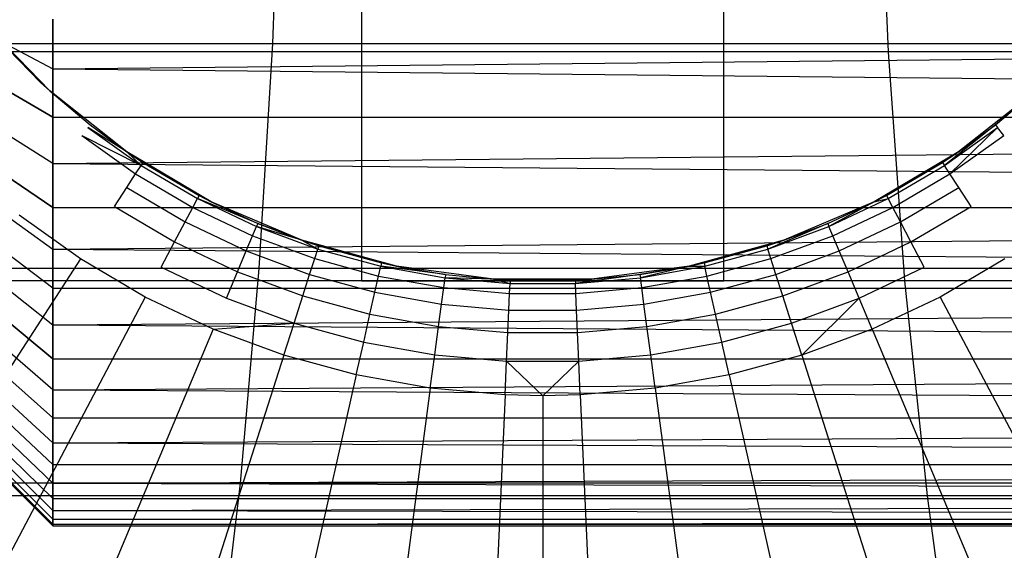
# Model space of a CAD drawing. Extents: x 1 to 115, y -55 to 55.
# Tile 70 of 86: x 100.48 to 102.49, y -2.05 to -0.97. Entities that reach past the tile are written whole.
import ezdxf

# ---------------------------------------------------------------- set-up
doc = ezdxf.new("R2010")
doc.units = 0
doc.header["$LTSCALE"] = 25.4
doc.layers.get('0').update_dxf_attribs({"linetype": 'CONTINUOUS'})

# ---------------------------------------------------------------- blocks, each defined once
blk = doc.blocks.new('NL2500025450_STL')
at = {"color": 0}
for p, q in [((98.55, 0, 53.8096), (100.55, -1.0676, 52.1184)), ((100.55, -1.166, 52.1846), (98.55, 0, 53.8096)), ((100.55, -1.2602, 52.2565), (98.55, 0, 53.8096)), ((100.55, -1.166, 52.1846), (98.55, 0, 53.8096)), ((98.55, 0, 53.8096), (100.55, -1.0676, 52.1184)), ((98.55, 0, 53.8096), (100.55, -1.435, 52.4165)), ((100.55, -1.515, 52.5039), (98.55, 0, 53.8096)), ((98.55, 0, 53.8096), (100.55, -1.435, 52.4165)), ((98.55, 0, 53.8096), (100.55, -1.35, 52.3339)), ((98.55, 0, 53.8096), (100.55, -1.35, 52.3339)), ((100.55, -1.2602, 52.2565), (98.55, 0, 53.8096)), ((98.55, 0, 53.8096), (100.55, -1.5897, 52.596)), ((100.55, -1.6588, 52.6923), (98.55, 0, 53.8096)), ((100.55, -1.7221, 52.7925), (98.55, 0, 53.8096)), ((100.55, -1.6588, 52.6923), (98.55, 0, 53.8096)), ((98.55, 0, 53.8096), (100.55, -1.5897, 52.596)), ((100.55, -1.515, 52.5039), (98.55, 0, 53.8096)), ((98.55, 0, 53.8096), (100.55, -1.8303, 53.0033)), ((100.55, -1.8748, 53.1132), (98.55, 0, 53.8096)), ((98.55, 0, 53.8096), (100.55, -1.8303, 53.0033)), ((98.55, 0, 53.8096), (100.55, -1.7793, 52.8963)), ((98.55, 0, 53.8096), (100.55, -1.7793, 52.8963)), ((100.55, -1.7221, 52.7925), (98.55, 0, 53.8096)), ((98.55, 0, 53.8096), (100.55, -1.9128, 53.2255)), ((100.55, -1.944, 53.3398), (98.55, 0, 53.8096)), ((100.55, -1.9685, 53.4558), (98.55, 0, 53.8096)), ((100.55, -1.944, 53.3398), (98.55, 0, 53.8096)), ((98.55, 0, 53.8096), (100.55, -1.9128, 53.2255)), ((100.55, -1.8748, 53.1132), (98.55, 0, 53.8096)), ((98.55, 0, 53.8096), (100.55, -1.9965, 53.6911)), ((100.55, -2, 53.8096), (98.55, 0, 53.8096)), ((98.55, 0, 53.8096), (100.55, -1.9965, 53.6911)), ((98.55, 0, 53.8096), (100.55, -1.986, 53.573)), ((98.55, 0, 53.8096), (100.55, -1.986, 53.573)), ((100.55, -1.9685, 53.4558), (98.55, 0, 53.8096)), ((98.55, 0, 53.8096), (100.55, -1.9965, 53.9281)), ((100.55, -1.986, 54.0461), (98.55, 0, 53.8096)), ((100.55, -1.9685, 54.1634), (98.55, 0, 53.8096)), ((100.55, -1.986, 54.0461), (98.55, 0, 53.8096)), ((98.55, 0, 53.8096), (100.55, -1.9965, 53.9281)), ((100.55, -2, 53.8096), (98.55, 0, 53.8096)), ((98.55, 0, 53.8096), (100.55, -1.9128, 54.3937)), ((100.55, -1.8748, 54.506), (98.55, 0, 53.8096)), ((98.55, 0, 53.8096), (100.55, -1.9128, 54.3937)), ((98.55, 0, 53.8096), (100.55, -1.944, 54.2794)), ((98.55, 0, 53.8096), (100.55, -1.944, 54.2794)), ((100.55, -1.9685, 54.1634), (98.55, 0, 53.8096)), ((98.55, 0, 53.8096), (100.55, -1.8303, 54.6158)), ((100.55, -1.7793, 54.7228), (98.55, 0, 53.8096)), ((100.55, -1.7221, 54.8266), (98.55, 0, 53.8096)), ((100.55, -1.7793, 54.7228), (98.55, 0, 53.8096)), ((98.55, 0, 53.8096), (100.55, -1.8303, 54.6158)), ((100.55, -1.8748, 54.506), (98.55, 0, 53.8096)), ((98.55, 0, 53.8096), (100.55, -1.5897, 55.0232)), ((100.55, -1.515, 55.1152), (98.55, 0, 53.8096)), ((98.55, 0, 53.8096), (100.55, -1.5897, 55.0232)), ((98.55, 0, 53.8096), (100.55, -1.6588, 54.9269)), ((98.55, 0, 53.8096), (100.55, -1.6588, 54.9269)), ((100.55, -1.7221, 54.8266), (98.55, 0, 53.8096)), ((98.55, 0, 53.8096), (100.55, -1.435, 55.2027)), ((100.55, -1.35, 55.2852), (98.55, 0, 53.8096)), ((100.55, -1.2602, 55.3626), (98.55, 0, 53.8096)), ((100.55, -1.35, 55.2852), (98.55, 0, 53.8096)), ((98.55, 0, 53.8096), (100.55, -1.435, 55.2027)), ((100.55, -1.515, 55.1152), (98.55, 0, 53.8096)), ((98.55, 0, 53.8096), (100.55, -1.0676, 55.5008)), ((98.55, 0, 53.8096), (100.55, -1.0676, 55.5008)), ((98.55, 0, 53.8096), (100.55, -1.166, 55.4346)), ((98.55, 0, 53.8096), (100.55, -1.166, 55.4346)), ((100.55, -1.2602, 55.3626), (98.55, 0, 53.8096)), ((101.18, -0.4979, 215.8196), (101.18, -1.5, 213.8096)), ((101.18, -0.4979, 215.8196), (101.18, -1.5, 213.8096)), ((101.92, -1.5, 213.8096), (101.92, -0.4979, 215.8196)), ((101.92, -1.5, 213.8096), (101.92, -0.4979, 215.8196)), ((101.0153, -0.5444, 10.5296), (100.9983, -1.0157, 10.4229)), ((101.0153, -0.5444, 10.5296), (100.9983, -1.0157, 10.4229)), ((102.2558, -1.0326, 3.4124), (102.235, -0.5484, 3.3017)), ((102.2558, -1.0326, 3.4124), (102.235, -0.5484, 3.3017)), ((101.18, -0.5902, 213.8096), (101.18, -1.5, 213.8096)), ((101.18, -0.5902, 213.8096), (101.18, -1.5, 213.8096)), ((101.92, -1.5, 213.8096), (101.92, -0.5902, 213.8096)), ((101.92, -1.5, 213.8096), (101.92, -0.5902, 213.8096)), ((100.5251, -1.0953, 216.541), (100.4045, -0.9684, 221.8096)), ((100.5251, -1.0953, 216.541), (100.4045, -0.9684, 221.8096)), ((100.5438, -1.1125, 221.8096), (100.4045, -0.9684, 221.8096)), ((100.5438, -1.1125, 221.8096), (100.4045, -0.9684, 221.8096)), ((100.55, -1.0676, 52.1184), (110.3248, -0.9656, 52.0581)), ((100.55, -1.0676, 52.1184), (100.55, -0.9656, 52.0581)), ((100.55, -1.0676, 52.1184), (110.3248, -0.9656, 52.0581)), ((100.55, -0.9656, 55.5611), (100.55, -1.0676, 55.5008)), ((100.55, -1.0676, 55.5008), (110.3248, -0.9656, 55.5611)), ((100.55, -1.0676, 55.5008), (110.3248, -0.9656, 55.5611)), ((100.55, -1.0676, 52.1184), (100.55, -0.9656, 52.0581)), ((100.55, -0.9656, 55.5611), (100.55, -1.0676, 55.5008)), ((100.4323, -1.0004, 216.541), (100.5251, -1.0953, 216.541)), ((98.1416, -1.0157, 10.843), (100.9983, -1.0157, 10.4229)), ((98.1416, -1.0157, 10.843), (100.9983, -1.0157, 10.4229)), ((100.9983, -1.0157, 10.4229), (100.9707, -1.4746, 10.2499)), ((100.9983, -1.0157, 10.4229), (100.9707, -1.4746, 10.2499)), ((100.9983, -1.0157, 10.4229), (103.4926, -1.0157, 9.9914)), ((100.9983, -1.0157, 10.4229), (103.4926, -1.0157, 9.9914)), ((102.2558, -1.0326, 3.4124), (99.9451, -1.0326, 3.8118)), ((102.2558, -1.0326, 3.4124), (99.9451, -1.0326, 3.8118)), ((104.2584, -1.0326, 3.0039), (102.2558, -1.0326, 3.4124)), ((102.2894, -1.4997, 3.591), (102.2558, -1.0326, 3.4124)), ((104.2584, -1.0326, 3.0039), (102.2558, -1.0326, 3.4124)), ((102.2894, -1.4997, 3.591), (102.2558, -1.0326, 3.4124)), ((100.55, -1.166, 52.1846), (100.55, -1.0676, 52.1184)), ((100.55, -1.0676, 52.1184), (110.3248, -1.166, 52.1846)), ((100.55, -1.0676, 52.1184), (110.3248, -1.166, 52.1846)), ((100.55, -1.0676, 55.5008), (110.3248, -1.166, 55.4346)), ((100.55, -1.0676, 55.5008), (100.55, -1.166, 55.4346)), ((100.55, -1.0676, 55.5008), (110.3248, -1.166, 55.4346)), ((100.55, -1.166, 52.1846), (100.55, -1.0676, 52.1184)), ((100.55, -1.0676, 55.5008), (100.55, -1.166, 55.4346)), ((100.5251, -1.0953, 216.541), (100.5438, -1.1125, 221.8096)), ((100.5251, -1.0953, 216.541), (100.5438, -1.1125, 221.8096)), ((100.5251, -1.0953, 216.541), (100.5438, -1.1125, 216.541)), ((100.5438, -1.1125, 221.8096), (100.6259, -1.1816, 216.541)), ((100.7011, -1.2367, 221.8096), (100.5438, -1.1125, 221.8096)), ((100.5438, -1.1125, 216.541), (100.5438, -1.1125, 221.8096)), ((100.5438, -1.1125, 216.541), (100.5438, -1.1125, 221.8096)), ((100.5438, -1.1125, 216.541), (100.6259, -1.1816, 216.541)), ((100.5438, -1.1125, 221.8096), (100.6259, -1.1816, 216.541)), ((100.7011, -1.2367, 221.8096), (100.5438, -1.1125, 221.8096)), ((102.5562, -1.1125, 221.8096), (102.3989, -1.2367, 221.8096)), ((102.5562, -1.1125, 221.8096), (102.3989, -1.2367, 221.8096)), ((102.5562, -1.1125, 221.8096), (102.4741, -1.1816, 216.541)), ((102.4741, -1.1816, 216.541), (102.5562, -1.1125, 216.541)), ((102.5562, -1.1125, 221.8096), (102.4741, -1.1816, 216.541)), ((100.55, -1.2602, 52.2565), (110.3248, -1.166, 52.1846)), ((100.55, -1.2602, 52.2565), (100.55, -1.166, 52.1846)), ((100.55, -1.166, 52.1846), (110.3248, -1.166, 52.1846)), ((100.55, -1.2602, 52.2565), (110.3248, -1.166, 52.1846)), ((100.55, -1.166, 52.1846), (110.3248, -1.166, 52.1846)), ((100.55, -1.166, 55.4346), (110.3248, -1.166, 55.4346)), ((100.55, -1.166, 55.4346), (110.3248, -1.166, 55.4346)), ((100.55, -1.166, 55.4346), (100.55, -1.2602, 55.3626)), ((100.55, -1.2602, 55.3626), (110.3248, -1.166, 55.4346)), ((100.55, -1.2602, 55.3626), (110.3248, -1.166, 55.4346)), ((100.55, -1.2602, 52.2565), (100.55, -1.166, 52.1846)), ((100.55, -1.166, 55.4346), (100.55, -1.2602, 55.3626)), ((100.6259, -1.1816, 216.541), (100.7011, -1.2367, 221.8096)), ((100.6259, -1.1816, 216.541), (100.7011, -1.2367, 221.8096)), ((100.6259, -1.1816, 216.541), (100.7011, -1.2367, 216.541)), ((102.4741, -1.1816, 216.541), (102.3698, -1.2644, 216.4365)), ((102.3989, -1.2367, 221.8096), (102.4741, -1.1816, 216.541)), ((102.3989, -1.2367, 221.8096), (102.4741, -1.1816, 216.541)), ((102.3989, -1.2367, 216.541), (102.4741, -1.1816, 216.541)), ((102.4741, -1.1816, 216.541), (102.4783, -1.187, 216.4365)), ((100.6091, -1.203, 216.3339), (100.7302, -1.2644, 216.4365)), ((100.6091, -1.203, 216.3339), (100.7191, -1.2815, 216.3339)), ((100.7011, -1.2367, 216.541), (100.6217, -1.187, 216.4365)), ((100.6217, -1.187, 216.4365), (100.7302, -1.2644, 216.4365)), ((102.3698, -1.2644, 216.4365), (102.4783, -1.187, 216.4365)), ((102.3809, -1.2815, 216.3339), (102.4783, -1.187, 216.4365)), ((102.3809, -1.2815, 216.3339), (102.4909, -1.203, 216.3339)), ((102.4909, -1.203, 216.3339), (102.4783, -1.187, 216.4365)), ((100.8735, -1.3388, 221.8096), (100.7011, -1.2367, 221.8096)), ((100.7011, -1.2367, 221.8096), (100.8484, -1.3258, 216.541)), ((100.7011, -1.2367, 221.8096), (100.8484, -1.3258, 216.541)), ((100.7011, -1.2367, 221.8096), (100.734, -1.2586, 216.541)), ((100.7011, -1.2367, 216.541), (100.7011, -1.2367, 221.8096)), ((100.7011, -1.2367, 216.541), (100.7011, -1.2367, 221.8096)), ((100.7011, -1.2367, 216.541), (100.734, -1.2586, 216.541)), ((100.7011, -1.2367, 221.8096), (100.734, -1.2586, 216.541)), ((100.8735, -1.3388, 221.8096), (100.7011, -1.2367, 221.8096)), ((100.7011, -1.2367, 216.541), (100.7302, -1.2644, 216.4365)), ((102.3989, -1.2367, 221.8096), (102.2265, -1.3388, 221.8096)), ((102.3989, -1.2367, 221.8096), (102.2265, -1.3388, 221.8096)), ((102.3989, -1.2367, 221.8096), (102.366, -1.2586, 216.541)), ((102.366, -1.2586, 216.541), (102.3989, -1.2367, 216.541)), ((102.3989, -1.2367, 221.8096), (102.366, -1.2586, 216.541)), ((102.3989, -1.2367, 221.8096), (102.3989, -1.2367, 216.541)), ((102.3989, -1.2367, 221.8096), (102.3989, -1.2367, 216.541)), ((100.55, -1.35, 52.3339), (100.55, -1.2602, 52.2565)), ((100.55, -1.2602, 52.2565), (110.3248, -1.35, 52.3339)), ((100.55, -1.2602, 52.2565), (110.3248, -1.35, 52.3339)), ((100.55, -1.2602, 55.3626), (110.3248, -1.35, 55.2852)), ((100.55, -1.2602, 55.3626), (100.55, -1.35, 55.2852)), ((100.55, -1.2602, 55.3626), (110.3248, -1.35, 55.2852)), ((100.55, -1.35, 52.3339), (100.55, -1.2602, 52.2565)), ((100.55, -1.2602, 55.3626), (100.55, -1.35, 55.2852)), ((100.7191, -1.2815, 216.3339), (100.7302, -1.2644, 216.4365)), ((100.7191, -1.2815, 216.3339), (100.7302, -1.2644, 216.4365)), ((100.734, -1.2586, 216.541), (100.7302, -1.2644, 216.4365)), ((100.7302, -1.2644, 216.4365), (100.8452, -1.3319, 216.4365)), ((100.7302, -1.2644, 216.4365), (100.8452, -1.3319, 216.4365)), ((100.734, -1.2586, 216.541), (100.8484, -1.3258, 216.541)), ((100.734, -1.2586, 216.541), (100.8484, -1.3258, 216.541)), ((102.2265, -1.3388, 221.8096), (102.366, -1.2586, 216.541)), ((102.2265, -1.3388, 221.8096), (102.366, -1.2586, 216.541)), ((102.2516, -1.3258, 216.541), (102.366, -1.2586, 216.541)), ((102.2516, -1.3258, 216.541), (102.366, -1.2586, 216.541)), ((102.2548, -1.3319, 216.4365), (102.3698, -1.2644, 216.4365)), ((102.2548, -1.3319, 216.4365), (102.3698, -1.2644, 216.4365)), ((102.366, -1.2586, 216.541), (102.3698, -1.2644, 216.4365)), ((102.3809, -1.2815, 216.3339), (102.3698, -1.2644, 216.4365)), ((100.7008, -1.3097, 216.2348), (100.7191, -1.2815, 216.3339)), ((100.7191, -1.2815, 216.3339), (100.8356, -1.3499, 216.3339)), ((100.7191, -1.2815, 216.3339), (100.8356, -1.3499, 216.3339)), ((102.2644, -1.3499, 216.3339), (102.3809, -1.2815, 216.3339)), ((102.2644, -1.3499, 216.3339), (102.3809, -1.2815, 216.3339)), ((102.3992, -1.3097, 216.2348), (102.3809, -1.2815, 216.3339)), ((100.6757, -1.3485, 216.1409), (100.7008, -1.3097, 216.2348)), ((100.7008, -1.3097, 216.2348), (100.8199, -1.3796, 216.2348)), ((100.7008, -1.3097, 216.2348), (100.8199, -1.3796, 216.2348)), ((100.8484, -1.3258, 216.541), (100.8452, -1.3319, 216.4365)), ((100.8735, -1.3388, 221.8096), (100.8484, -1.3258, 216.541)), ((100.8484, -1.3258, 216.541), (100.8735, -1.3388, 216.541)), ((100.8735, -1.3388, 221.8096), (100.8484, -1.3258, 216.541)), ((102.2265, -1.3388, 221.8096), (102.2516, -1.3258, 216.541)), ((102.2265, -1.3388, 216.541), (102.2516, -1.3258, 216.541)), ((102.2265, -1.3388, 221.8096), (102.2516, -1.3258, 216.541)), ((102.2516, -1.3258, 216.541), (102.2548, -1.3319, 216.4365)), ((102.2801, -1.3796, 216.2348), (102.3992, -1.3097, 216.2348)), ((102.2801, -1.3796, 216.2348), (102.3992, -1.3097, 216.2348)), ((102.4243, -1.3485, 216.1409), (102.3992, -1.3097, 216.2348)), ((100.8356, -1.3499, 216.3339), (100.8452, -1.3319, 216.4365)), ((100.8356, -1.3499, 216.3339), (100.8452, -1.3319, 216.4365)), ((100.9683, -1.3826, 216.541), (100.8452, -1.3319, 216.4365)), ((100.8452, -1.3319, 216.4365), (100.9657, -1.3889, 216.4365)), ((100.8452, -1.3319, 216.4365), (100.9657, -1.3889, 216.4365)), ((101.058, -1.417, 221.8096), (100.8735, -1.3388, 221.8096)), ((100.8735, -1.3388, 221.8096), (100.9683, -1.3826, 216.541)), ((100.8735, -1.3388, 221.8096), (100.9683, -1.3826, 216.541)), ((100.8735, -1.3388, 221.8096), (100.8735, -1.3388, 216.541)), ((100.8735, -1.3388, 216.541), (100.9683, -1.3826, 216.541)), ((100.8735, -1.3388, 221.8096), (100.8735, -1.3388, 216.541)), ((101.058, -1.417, 221.8096), (100.8735, -1.3388, 221.8096)), ((102.2265, -1.3388, 221.8096), (102.042, -1.417, 221.8096)), ((102.2265, -1.3388, 221.8096), (102.042, -1.417, 221.8096)), ((102.1317, -1.3826, 216.541), (102.2265, -1.3388, 221.8096)), ((102.1317, -1.3826, 216.541), (102.2265, -1.3388, 221.8096)), ((102.1317, -1.3826, 216.541), (102.2265, -1.3388, 216.541)), ((102.1343, -1.3889, 216.4365), (102.2548, -1.3319, 216.4365)), ((102.1343, -1.3889, 216.4365), (102.2548, -1.3319, 216.4365)), ((102.2265, -1.3388, 216.541), (102.1343, -1.3889, 216.4365)), ((102.2265, -1.3388, 216.541), (102.2548, -1.3319, 216.4365)), ((102.2265, -1.3388, 216.541), (102.2265, -1.3388, 221.8096)), ((102.2265, -1.3388, 216.541), (102.2265, -1.3388, 221.8096)), ((102.2644, -1.3499, 216.3339), (102.2548, -1.3319, 216.4365)), ((102.2644, -1.3499, 216.3339), (102.2548, -1.3319, 216.4365)), ((100.6065, -1.4552, 215.9753), (100.4816, -1.3661, 215.9753)), ((100.55, -1.435, 52.4165), (110.3248, -1.35, 52.3339)), ((100.55, -1.435, 52.4165), (100.55, -1.35, 52.3339)), ((100.55, -1.35, 52.3339), (110.3248, -1.35, 52.3339)), ((100.55, -1.435, 52.4165), (110.3248, -1.35, 52.3339)), ((100.55, -1.35, 52.3339), (110.3248, -1.35, 52.3339)), ((100.55, -1.35, 55.2852), (110.3248, -1.35, 55.2852)), ((100.55, -1.35, 55.2852), (110.3248, -1.35, 55.2852)), ((100.55, -1.35, 55.2852), (100.55, -1.435, 55.2027)), ((100.55, -1.435, 55.2027), (110.3248, -1.35, 55.2852)), ((100.55, -1.435, 55.2027), (110.3248, -1.35, 55.2852)), ((100.55, -1.435, 52.4165), (100.55, -1.35, 52.3339)), ((100.55, -1.35, 55.2852), (100.55, -1.435, 55.2027)), ((100.6757, -1.3485, 216.1409), (100.7983, -1.4205, 216.1409)), ((100.8199, -1.3796, 216.2348), (100.8356, -1.3499, 216.3339)), ((100.8199, -1.3796, 216.2348), (100.8356, -1.3499, 216.3339)), ((100.8356, -1.3499, 216.3339), (100.9577, -1.4077, 216.3339)), ((100.8356, -1.3499, 216.3339), (100.9577, -1.4077, 216.3339)), ((102.1423, -1.4077, 216.3339), (102.2644, -1.3499, 216.3339)), ((102.1423, -1.4077, 216.3339), (102.2644, -1.3499, 216.3339)), ((102.2801, -1.3796, 216.2348), (102.2644, -1.3499, 216.3339)), ((102.2801, -1.3796, 216.2348), (102.2644, -1.3499, 216.3339)), ((102.3017, -1.4205, 216.1409), (102.4243, -1.3485, 216.1409)), ((100.7983, -1.4205, 216.1409), (100.8199, -1.3796, 216.2348)), ((100.7983, -1.4205, 216.1409), (100.8199, -1.3796, 216.2348)), ((100.8199, -1.3796, 216.2348), (100.9447, -1.4388, 216.2348)), ((100.8199, -1.3796, 216.2348), (100.9447, -1.4388, 216.2348)), ((100.9683, -1.3826, 216.541), (100.9657, -1.3889, 216.4365)), ((101.058, -1.417, 221.8096), (100.9683, -1.3826, 216.541)), ((100.9683, -1.3826, 216.541), (101.058, -1.417, 216.541)), ((101.058, -1.417, 221.8096), (100.9683, -1.3826, 216.541)), ((102.1317, -1.3826, 216.541), (102.0093, -1.4351, 216.4365)), ((102.042, -1.417, 221.8096), (102.1317, -1.3826, 216.541)), ((102.042, -1.417, 216.541), (102.1317, -1.3826, 216.541)), ((102.042, -1.417, 221.8096), (102.1317, -1.3826, 216.541)), ((102.1317, -1.3826, 216.541), (102.1343, -1.3889, 216.4365)), ((102.1553, -1.4388, 216.2348), (102.2801, -1.3796, 216.2348)), ((102.1553, -1.4388, 216.2348), (102.2801, -1.3796, 216.2348)), ((102.3017, -1.4205, 216.1409), (102.2801, -1.3796, 216.2348)), ((102.3017, -1.4205, 216.1409), (102.2801, -1.3796, 216.2348)), ((100.9577, -1.4077, 216.3339), (100.9657, -1.3889, 216.4365)), ((100.9577, -1.4077, 216.3339), (100.9657, -1.3889, 216.4365)), ((101.058, -1.417, 216.541), (100.9657, -1.3889, 216.4365)), ((100.9657, -1.3889, 216.4365), (101.0907, -1.4351, 216.4365)), ((100.9657, -1.3889, 216.4365), (101.0907, -1.4351, 216.4365)), ((102.0093, -1.4351, 216.4365), (102.1343, -1.3889, 216.4365)), ((102.0093, -1.4351, 216.4365), (102.1343, -1.3889, 216.4365)), ((102.1423, -1.4077, 216.3339), (102.1343, -1.3889, 216.4365)), ((102.1423, -1.4077, 216.3339), (102.1343, -1.3889, 216.4365)), ((100.7711, -1.4719, 216.0539), (100.7983, -1.4205, 216.1409)), ((100.7983, -1.4205, 216.1409), (100.9268, -1.4814, 216.1409)), ((100.7983, -1.4205, 216.1409), (100.9268, -1.4814, 216.1409)), ((100.9447, -1.4388, 216.2348), (100.9577, -1.4077, 216.3339)), ((100.9447, -1.4388, 216.2348), (100.9577, -1.4077, 216.3339)), ((100.9577, -1.4077, 216.3339), (101.0845, -1.4546, 216.3339)), ((100.9577, -1.4077, 216.3339), (101.0845, -1.4546, 216.3339)), ((101.058, -1.417, 216.541), (101.0928, -1.4286, 216.541)), ((101.0928, -1.4286, 216.541), (101.058, -1.417, 221.8096)), ((101.058, -1.417, 221.8096), (101.058, -1.417, 216.541)), ((101.0928, -1.4286, 216.541), (101.058, -1.417, 221.8096)), ((101.2208, -1.4634, 216.541), (101.058, -1.417, 221.8096)), ((101.2208, -1.4634, 216.541), (101.058, -1.417, 221.8096)), ((101.2512, -1.4699, 221.8096), (101.058, -1.417, 221.8096)), ((101.058, -1.417, 221.8096), (101.058, -1.417, 216.541)), ((101.2512, -1.4699, 221.8096), (101.058, -1.417, 221.8096)), ((101.058, -1.417, 216.541), (101.0907, -1.4351, 216.4365)), ((102.042, -1.417, 221.8096), (101.8488, -1.4699, 221.8096)), ((102.042, -1.417, 221.8096), (101.8488, -1.4699, 221.8096)), ((102.0072, -1.4286, 216.541), (102.042, -1.417, 221.8096)), ((102.0072, -1.4286, 216.541), (102.042, -1.417, 221.8096)), ((102.0072, -1.4286, 216.541), (102.042, -1.417, 216.541)), ((102.0155, -1.4546, 216.3339), (102.1423, -1.4077, 216.3339)), ((102.0155, -1.4546, 216.3339), (102.1423, -1.4077, 216.3339)), ((102.042, -1.417, 216.541), (102.042, -1.417, 221.8096)), ((102.042, -1.417, 216.541), (102.042, -1.417, 221.8096)), ((102.1553, -1.4388, 216.2348), (102.1423, -1.4077, 216.3339)), ((102.1553, -1.4388, 216.2348), (102.1423, -1.4077, 216.3339)), ((102.1732, -1.4814, 216.1409), (102.3017, -1.4205, 216.1409)), ((102.1732, -1.4814, 216.1409), (102.3017, -1.4205, 216.1409)), ((102.3289, -1.4719, 216.0539), (102.3017, -1.4205, 216.1409)), ((100.55, -1.515, 52.5039), (100.55, -1.435, 52.4165)), ((100.55, -1.435, 52.4165), (110.3248, -1.515, 52.5039)), ((100.55, -1.435, 52.4165), (110.3248, -1.515, 52.5039)), ((100.55, -1.435, 55.2027), (110.3248, -1.515, 55.1152)), ((100.55, -1.435, 55.2027), (100.55, -1.515, 55.1152)), ((100.55, -1.435, 55.2027), (110.3248, -1.515, 55.1152)), ((100.55, -1.515, 52.5039), (100.55, -1.435, 52.4165)), ((100.55, -1.435, 55.2027), (100.55, -1.515, 55.1152)), ((100.9268, -1.4814, 216.1409), (100.9447, -1.4388, 216.2348)), ((100.9268, -1.4814, 216.1409), (100.9447, -1.4388, 216.2348)), ((100.9447, -1.4388, 216.2348), (101.0742, -1.4866, 216.2348)), ((100.9447, -1.4388, 216.2348), (101.0742, -1.4866, 216.2348)), ((101.0845, -1.4546, 216.3339), (101.0907, -1.4351, 216.4365)), ((101.0845, -1.4546, 216.3339), (101.0907, -1.4351, 216.4365)), ((101.0928, -1.4286, 216.541), (101.0907, -1.4351, 216.4365)), ((101.0907, -1.4351, 216.4365), (101.2193, -1.4701, 216.4365)), ((101.0907, -1.4351, 216.4365), (101.2193, -1.4701, 216.4365)), ((101.0928, -1.4286, 216.541), (101.2208, -1.4634, 216.541)), ((101.0928, -1.4286, 216.541), (101.2208, -1.4634, 216.541)), ((102.0072, -1.4286, 216.541), (101.8488, -1.4699, 221.8096)), ((102.0072, -1.4286, 216.541), (101.8488, -1.4699, 221.8096)), ((101.8792, -1.4634, 216.541), (102.0072, -1.4286, 216.541)), ((101.8792, -1.4634, 216.541), (102.0072, -1.4286, 216.541)), ((101.8807, -1.4701, 216.4365), (102.0093, -1.4351, 216.4365)), ((101.8807, -1.4701, 216.4365), (102.0093, -1.4351, 216.4365)), ((102.0072, -1.4286, 216.541), (102.0093, -1.4351, 216.4365)), ((102.0155, -1.4546, 216.3339), (102.0093, -1.4351, 216.4365)), ((102.0155, -1.4546, 216.3339), (102.0093, -1.4351, 216.4365)), ((102.0258, -1.4866, 216.2348), (102.1553, -1.4388, 216.2348)), ((102.0258, -1.4866, 216.2348), (102.1553, -1.4388, 216.2348)), ((102.1732, -1.4814, 216.1409), (102.1553, -1.4388, 216.2348)), ((102.1732, -1.4814, 216.1409), (102.1553, -1.4388, 216.2348)), ((100.6065, -1.4552, 215.9753), (99.6459, -2.9368, 214.2096)), ((100.6065, -1.4552, 215.9753), (99.6459, -2.9368, 214.2096)), ((100.7388, -1.5329, 215.9753), (100.6065, -1.4552, 215.9753)), ((101.0742, -1.4866, 216.2348), (101.0845, -1.4546, 216.3339)), ((101.0742, -1.4866, 216.2348), (101.0845, -1.4546, 216.3339)), ((101.0845, -1.4546, 216.3339), (101.2149, -1.49, 216.3339)), ((101.0845, -1.4546, 216.3339), (101.2149, -1.49, 216.3339)), ((101.2208, -1.4634, 216.541), (101.2193, -1.4701, 216.4365)), ((101.2208, -1.4634, 216.541), (101.2512, -1.4699, 221.8096)), ((101.2208, -1.4634, 216.541), (101.2512, -1.4699, 221.8096)), ((101.2208, -1.4634, 216.541), (101.2512, -1.4699, 216.541)), ((101.8488, -1.4699, 216.541), (101.8792, -1.4634, 216.541)), ((101.8792, -1.4634, 216.541), (101.8488, -1.4699, 221.8096)), ((101.8792, -1.4634, 216.541), (101.8488, -1.4699, 221.8096)), ((101.8792, -1.4634, 216.541), (101.8807, -1.4701, 216.4365)), ((101.8851, -1.49, 216.3339), (102.0155, -1.4546, 216.3339)), ((101.8851, -1.49, 216.3339), (102.0155, -1.4546, 216.3339)), ((102.0258, -1.4866, 216.2348), (102.0155, -1.4546, 216.3339)), ((102.0258, -1.4866, 216.2348), (102.0155, -1.4546, 216.3339)), ((102.4935, -1.4552, 215.9753), (102.3612, -1.5329, 215.9753)), ((100.9707, -1.4746, 10.2499), (98.1179, -1.4746, 10.6694)), ((100.9707, -1.4746, 10.2499), (98.1179, -1.4746, 10.6694)), ((100.7711, -1.4719, 216.0539), (100.9042, -1.535, 216.0539)), ((100.9042, -1.535, 216.0539), (100.9268, -1.4814, 216.1409)), ((100.9042, -1.535, 216.0539), (100.9268, -1.4814, 216.1409)), ((100.9268, -1.4814, 216.1409), (101.0601, -1.5307, 216.1409)), ((100.9268, -1.4814, 216.1409), (101.0601, -1.5307, 216.1409)), ((100.9707, -1.4746, 10.2499), (100.9325, -1.9128, 10.0098)), ((100.9707, -1.4746, 10.2499), (100.9325, -1.9128, 10.0098)), ((103.4603, -1.4746, 9.8192), (100.9707, -1.4746, 10.2499)), ((103.4603, -1.4746, 9.8192), (100.9707, -1.4746, 10.2499)), ((101.0601, -1.5307, 216.1409), (101.0742, -1.4866, 216.2348)), ((101.0601, -1.5307, 216.1409), (101.0742, -1.4866, 216.2348)), ((101.0742, -1.4866, 216.2348), (101.2075, -1.5229, 216.2348)), ((101.0742, -1.4866, 216.2348), (101.2075, -1.5229, 216.2348)), ((101.2149, -1.49, 216.3339), (101.2193, -1.4701, 216.4365)), ((101.2149, -1.49, 216.3339), (101.2193, -1.4701, 216.4365)), ((101.3515, -1.4868, 216.541), (101.2193, -1.4701, 216.4365)), ((101.2193, -1.4701, 216.4365), (101.3506, -1.4936, 216.4365)), ((101.2193, -1.4701, 216.4365), (101.3506, -1.4936, 216.4365)), ((101.2512, -1.4699, 221.8096), (101.3515, -1.4868, 216.541)), ((101.4498, -1.4967, 221.8096), (101.2512, -1.4699, 221.8096)), ((101.2512, -1.4699, 216.541), (101.2512, -1.4699, 221.8096)), ((101.2512, -1.4699, 216.541), (101.2512, -1.4699, 221.8096)), ((101.2512, -1.4699, 216.541), (101.3515, -1.4868, 216.541)), ((101.2512, -1.4699, 221.8096), (101.3515, -1.4868, 216.541)), ((101.4498, -1.4967, 221.8096), (101.2512, -1.4699, 221.8096)), ((101.3515, -1.4868, 216.541), (101.3506, -1.4936, 216.4365)), ((101.3515, -1.4868, 216.541), (101.4498, -1.4967, 221.8096)), ((101.3515, -1.4868, 216.541), (101.4498, -1.4967, 221.8096)), ((101.3515, -1.4868, 216.541), (101.4498, -1.4967, 216.541)), ((101.7485, -1.4868, 216.541), (101.6167, -1.5054, 216.4365)), ((101.8488, -1.4699, 221.8096), (101.6502, -1.4967, 221.8096)), ((101.8488, -1.4699, 221.8096), (101.6502, -1.4967, 221.8096)), ((101.6502, -1.4967, 221.8096), (101.7485, -1.4868, 216.541)), ((101.6502, -1.4967, 221.8096), (101.7485, -1.4868, 216.541)), ((101.6502, -1.4967, 216.541), (101.7485, -1.4868, 216.541)), ((101.8488, -1.4699, 221.8096), (101.7485, -1.4868, 216.541)), ((101.7485, -1.4868, 216.541), (101.8488, -1.4699, 216.541)), ((101.8488, -1.4699, 221.8096), (101.7485, -1.4868, 216.541)), ((101.7485, -1.4868, 216.541), (101.7494, -1.4936, 216.4365)), ((101.8488, -1.4699, 216.541), (101.7494, -1.4936, 216.4365)), ((101.7494, -1.4936, 216.4365), (101.8807, -1.4701, 216.4365)), ((101.7494, -1.4936, 216.4365), (101.8807, -1.4701, 216.4365)), ((101.8488, -1.4699, 221.8096), (101.8488, -1.4699, 216.541)), ((101.8488, -1.4699, 221.8096), (101.8488, -1.4699, 216.541)), ((101.8488, -1.4699, 216.541), (101.8807, -1.4701, 216.4365)), ((101.8851, -1.49, 216.3339), (101.8807, -1.4701, 216.4365)), ((101.8851, -1.49, 216.3339), (101.8807, -1.4701, 216.4365)), ((101.8925, -1.5229, 216.2348), (102.0258, -1.4866, 216.2348)), ((101.8925, -1.5229, 216.2348), (102.0258, -1.4866, 216.2348)), ((102.0399, -1.5307, 216.1409), (102.0258, -1.4866, 216.2348)), ((102.0399, -1.5307, 216.1409), (102.0258, -1.4866, 216.2348)), ((102.0399, -1.5307, 216.1409), (102.1732, -1.4814, 216.1409)), ((102.0399, -1.5307, 216.1409), (102.1732, -1.4814, 216.1409)), ((102.1958, -1.535, 216.0539), (102.1732, -1.4814, 216.1409)), ((102.1958, -1.535, 216.0539), (102.1732, -1.4814, 216.1409)), ((102.1958, -1.535, 216.0539), (102.3289, -1.4719, 216.0539)), ((102.2894, -1.4997, 3.591), (99.9737, -1.4997, 3.9914)), ((102.2894, -1.4997, 3.591), (99.9737, -1.4997, 3.9914)), ((101.18, -1.5, 213.8096), (101.92, -1.5, 213.8096)), ((101.18, -1.5, 213.8096), (101.92, -1.5, 213.8096)), ((101.2075, -1.5229, 216.2348), (101.2149, -1.49, 216.3339)), ((101.2075, -1.5229, 216.2348), (101.2149, -1.49, 216.3339)), ((101.2149, -1.49, 216.3339), (101.3479, -1.5138, 216.3339)), ((101.2149, -1.49, 216.3339), (101.3479, -1.5138, 216.3339)), ((101.3479, -1.5138, 216.3339), (101.3506, -1.4936, 216.4365)), ((101.3479, -1.5138, 216.3339), (101.3506, -1.4936, 216.4365)), ((101.4498, -1.4967, 216.541), (101.3506, -1.4936, 216.4365)), ((101.3506, -1.4936, 216.4365), (101.4833, -1.5054, 216.4365)), ((101.3506, -1.4936, 216.4365), (101.4833, -1.5054, 216.4365)), ((101.6502, -1.4967, 221.8096), (101.4498, -1.4967, 221.8096)), ((101.4498, -1.4967, 221.8096), (101.4837, -1.4985, 216.541)), ((101.4498, -1.4967, 216.541), (101.4498, -1.4967, 221.8096)), ((101.4498, -1.4967, 216.541), (101.4498, -1.4967, 221.8096)), ((101.4498, -1.4967, 216.541), (101.4837, -1.4985, 216.541)), ((101.4498, -1.4967, 221.8096), (101.4837, -1.4985, 216.541)), ((101.6502, -1.4967, 221.8096), (101.4498, -1.4967, 221.8096)), ((101.4498, -1.4967, 216.541), (101.4833, -1.5054, 216.4365)), ((101.4824, -1.5258, 216.3339), (101.4833, -1.5054, 216.4365)), ((101.4824, -1.5258, 216.3339), (101.4833, -1.5054, 216.4365)), ((101.4837, -1.4985, 216.541), (101.4833, -1.5054, 216.4365)), ((101.4833, -1.5054, 216.4365), (101.6167, -1.5054, 216.4365)), ((101.4833, -1.5054, 216.4365), (101.6167, -1.5054, 216.4365)), ((101.4837, -1.4985, 216.541), (101.6163, -1.4985, 216.541)), ((101.4837, -1.4985, 216.541), (101.6163, -1.4985, 216.541)), ((101.6502, -1.4967, 221.8096), (101.6163, -1.4985, 216.541)), ((101.6163, -1.4985, 216.541), (101.6502, -1.4967, 216.541)), ((101.6502, -1.4967, 221.8096), (101.6163, -1.4985, 216.541)), ((101.6163, -1.4985, 216.541), (101.6167, -1.5054, 216.4365)), ((101.6167, -1.5054, 216.4365), (101.7494, -1.4936, 216.4365)), ((101.6167, -1.5054, 216.4365), (101.7494, -1.4936, 216.4365)), ((101.6176, -1.5258, 216.3339), (101.6167, -1.5054, 216.4365)), ((101.6176, -1.5258, 216.3339), (101.6167, -1.5054, 216.4365)), ((101.6502, -1.4967, 221.8096), (101.6502, -1.4967, 216.541)), ((101.6502, -1.4967, 221.8096), (101.6502, -1.4967, 216.541)), ((101.7521, -1.5138, 216.3339), (101.7494, -1.4936, 216.4365)), ((101.7521, -1.5138, 216.3339), (101.7494, -1.4936, 216.4365)), ((101.7521, -1.5138, 216.3339), (101.8851, -1.49, 216.3339)), ((101.7521, -1.5138, 216.3339), (101.8851, -1.49, 216.3339)), ((101.8925, -1.5229, 216.2348), (101.8851, -1.49, 216.3339)), ((101.8925, -1.5229, 216.2348), (101.8851, -1.49, 216.3339)), ((104.2977, -1.4997, 3.1814), (102.2894, -1.4997, 3.591)), ((102.3353, -1.9389, 3.8353), (102.2894, -1.4997, 3.591)), ((104.2977, -1.4997, 3.1814), (102.2894, -1.4997, 3.591)), ((102.3353, -1.9389, 3.8353), (102.2894, -1.4997, 3.591)), ((100.55, -1.5897, 52.596), (110.3248, -1.515, 52.5039)), ((100.55, -1.5897, 52.596), (100.55, -1.515, 52.5039)), ((100.55, -1.515, 52.5039), (110.3248, -1.515, 52.5039)), ((100.55, -1.5897, 52.596), (110.3248, -1.515, 52.5039)), ((100.55, -1.515, 52.5039), (110.3248, -1.515, 52.5039)), ((100.55, -1.515, 55.1152), (110.3248, -1.515, 55.1152)), ((100.55, -1.515, 55.1152), (110.3248, -1.515, 55.1152)), ((100.55, -1.515, 55.1152), (100.55, -1.5897, 55.0232)), ((100.55, -1.5897, 55.0232), (110.3248, -1.515, 55.1152)), ((100.55, -1.5897, 55.0232), (110.3248, -1.515, 55.1152)), ((100.55, -1.5897, 52.596), (100.55, -1.515, 52.5039)), ((100.55, -1.515, 55.1152), (100.55, -1.5897, 55.0232)), ((101.1973, -1.568, 216.1409), (101.2075, -1.5229, 216.2348)), ((101.1973, -1.568, 216.1409), (101.2075, -1.5229, 216.2348)), ((101.2075, -1.5229, 216.2348), (101.3434, -1.5472, 216.2348)), ((101.2075, -1.5229, 216.2348), (101.3434, -1.5472, 216.2348)), ((101.3434, -1.5472, 216.2348), (101.3479, -1.5138, 216.3339)), ((101.3434, -1.5472, 216.2348), (101.3479, -1.5138, 216.3339)), ((101.3479, -1.5138, 216.3339), (101.4824, -1.5258, 216.3339)), ((101.3479, -1.5138, 216.3339), (101.4824, -1.5258, 216.3339)), ((101.481, -1.5594, 216.2348), (101.4824, -1.5258, 216.3339)), ((101.481, -1.5594, 216.2348), (101.4824, -1.5258, 216.3339)), ((101.4824, -1.5258, 216.3339), (101.6176, -1.5258, 216.3339)), ((101.4824, -1.5258, 216.3339), (101.6176, -1.5258, 216.3339)), ((101.6176, -1.5258, 216.3339), (101.7521, -1.5138, 216.3339)), ((101.6176, -1.5258, 216.3339), (101.7521, -1.5138, 216.3339)), ((101.619, -1.5594, 216.2348), (101.6176, -1.5258, 216.3339)), ((101.619, -1.5594, 216.2348), (101.6176, -1.5258, 216.3339)), ((101.7566, -1.5472, 216.2348), (101.7521, -1.5138, 216.3339)), ((101.7566, -1.5472, 216.2348), (101.7521, -1.5138, 216.3339)), ((101.7566, -1.5472, 216.2348), (101.8925, -1.5229, 216.2348)), ((101.7566, -1.5472, 216.2348), (101.8925, -1.5229, 216.2348)), ((101.9027, -1.568, 216.1409), (101.8925, -1.5229, 216.2348)), ((101.9027, -1.568, 216.1409), (101.8925, -1.5229, 216.2348)), ((100.7388, -1.5329, 215.9753), (99.9129, -3.0935, 214.2096)), ((100.7388, -1.5329, 215.9753), (99.9129, -3.0935, 214.2096)), ((100.8774, -1.5986, 215.9753), (100.7388, -1.5329, 215.9753)), ((100.9042, -1.535, 216.0539), (101.0424, -1.5861, 216.0539)), ((101.0424, -1.5861, 216.0539), (101.0601, -1.5307, 216.1409)), ((101.0424, -1.5861, 216.0539), (101.0601, -1.5307, 216.1409)), ((101.0601, -1.5307, 216.1409), (101.1973, -1.568, 216.1409)), ((101.0601, -1.5307, 216.1409), (101.1973, -1.568, 216.1409)), ((101.3373, -1.593, 216.1409), (101.3434, -1.5472, 216.2348)), ((101.3373, -1.593, 216.1409), (101.3434, -1.5472, 216.2348)), ((101.3434, -1.5472, 216.2348), (101.481, -1.5594, 216.2348)), ((101.3434, -1.5472, 216.2348), (101.481, -1.5594, 216.2348)), ((101.619, -1.5594, 216.2348), (101.7566, -1.5472, 216.2348)), ((101.619, -1.5594, 216.2348), (101.7566, -1.5472, 216.2348)), ((101.7627, -1.593, 216.1409), (101.7566, -1.5472, 216.2348)), ((101.7627, -1.593, 216.1409), (101.7566, -1.5472, 216.2348)), ((101.9027, -1.568, 216.1409), (102.0399, -1.5307, 216.1409)), ((101.9027, -1.568, 216.1409), (102.0399, -1.5307, 216.1409)), ((102.0576, -1.5861, 216.0539), (102.0399, -1.5307, 216.1409)), ((102.0576, -1.5861, 216.0539), (102.0399, -1.5307, 216.1409)), ((102.0576, -1.5861, 216.0539), (102.1958, -1.535, 216.0539)), ((102.0786, -1.6518, 215.9753), (102.1958, -1.535, 216.0539)), ((102.2225, -1.5986, 215.9753), (102.1958, -1.535, 216.0539)), ((102.3612, -1.5329, 215.9753), (102.2225, -1.5986, 215.9753)), ((102.3612, -1.5329, 215.9753), (103.1871, -3.0935, 214.2096)), ((102.3612, -1.5329, 215.9753), (103.1871, -3.0935, 214.2096)), ((101.4789, -1.6056, 216.1409), (101.481, -1.5594, 216.2348)), ((101.4789, -1.6056, 216.1409), (101.481, -1.5594, 216.2348)), ((101.481, -1.5594, 216.2348), (101.619, -1.5594, 216.2348)), ((101.481, -1.5594, 216.2348), (101.619, -1.5594, 216.2348)), ((101.6211, -1.6056, 216.1409), (101.619, -1.5594, 216.2348)), ((101.6211, -1.6056, 216.1409), (101.619, -1.5594, 216.2348)), ((100.8774, -1.5986, 215.9753), (101.0424, -1.5861, 216.0539)), ((101.0214, -1.6518, 215.9753), (101.0424, -1.5861, 216.0539)), ((101.0214, -1.6518, 215.9753), (101.0424, -1.5861, 216.0539)), ((101.0424, -1.5861, 216.0539), (101.1846, -1.6247, 216.0539)), ((101.0424, -1.5861, 216.0539), (101.1846, -1.6247, 216.0539)), ((101.1846, -1.6247, 216.0539), (101.1973, -1.568, 216.1409)), ((101.1846, -1.6247, 216.0539), (101.1973, -1.568, 216.1409)), ((101.1973, -1.568, 216.1409), (101.3373, -1.593, 216.1409)), ((101.1973, -1.568, 216.1409), (101.3373, -1.593, 216.1409)), ((101.7627, -1.593, 216.1409), (101.9027, -1.568, 216.1409)), ((101.7627, -1.593, 216.1409), (101.9027, -1.568, 216.1409)), ((101.9154, -1.6247, 216.0539), (101.9027, -1.568, 216.1409)), ((101.9154, -1.6247, 216.0539), (101.9027, -1.568, 216.1409)), ((101.9154, -1.6247, 216.0539), (102.0576, -1.5861, 216.0539)), ((101.9154, -1.6247, 216.0539), (102.0576, -1.5861, 216.0539)), ((102.0786, -1.6518, 215.9753), (102.0576, -1.5861, 216.0539)), ((100.8774, -1.5986, 215.9753), (100.1927, -3.2261, 214.2096)), ((100.8774, -1.5986, 215.9753), (100.1927, -3.2261, 214.2096)), ((100.55, -1.6588, 52.6923), (100.55, -1.5897, 52.596)), ((100.55, -1.5897, 52.596), (110.3248, -1.6588, 52.6923)), ((100.55, -1.5897, 52.596), (110.3248, -1.6588, 52.6923)), ((100.55, -1.5897, 55.0232), (110.3248, -1.6588, 54.9269)), ((100.55, -1.5897, 55.0232), (100.55, -1.6588, 54.9269)), ((100.55, -1.5897, 55.0232), (110.3248, -1.6588, 54.9269)), ((100.55, -1.6588, 52.6923), (100.55, -1.5897, 52.596)), ((100.55, -1.5897, 55.0232), (100.55, -1.6588, 54.9269)), ((101.0214, -1.6518, 215.9753), (100.8774, -1.5986, 215.9753)), ((101.0214, -1.6518, 215.9753), (100.8774, -1.5986, 215.9753)), ((101.3296, -1.6507, 216.0539), (101.3373, -1.593, 216.1409)), ((101.3296, -1.6507, 216.0539), (101.3373, -1.593, 216.1409)), ((101.3373, -1.593, 216.1409), (101.4789, -1.6056, 216.1409)), ((101.3373, -1.593, 216.1409), (101.4789, -1.6056, 216.1409)), ((101.4763, -1.6637, 216.0539), (101.4789, -1.6056, 216.1409)), ((101.4763, -1.6637, 216.0539), (101.4789, -1.6056, 216.1409)), ((101.4789, -1.6056, 216.1409), (101.6211, -1.6056, 216.1409)), ((101.4789, -1.6056, 216.1409), (101.6211, -1.6056, 216.1409)), ((101.6211, -1.6056, 216.1409), (101.7627, -1.593, 216.1409)), ((101.6211, -1.6056, 216.1409), (101.7627, -1.593, 216.1409)), ((101.6237, -1.6637, 216.0539), (101.6211, -1.6056, 216.1409)), ((101.6237, -1.6637, 216.0539), (101.6211, -1.6056, 216.1409)), ((101.7704, -1.6507, 216.0539), (101.7627, -1.593, 216.1409)), ((101.7704, -1.6507, 216.0539), (101.7627, -1.593, 216.1409)), ((102.2225, -1.5986, 215.9753), (102.0786, -1.6518, 215.9753)), ((102.2225, -1.5986, 215.9753), (102.0786, -1.6518, 215.9753)), ((102.2225, -1.5986, 215.9753), (102.9073, -3.2261, 214.2096)), ((102.2225, -1.5986, 215.9753), (102.9073, -3.2261, 214.2096)), ((101.1694, -1.692, 215.9753), (101.1846, -1.6247, 216.0539)), ((101.1694, -1.692, 215.9753), (101.1846, -1.6247, 216.0539)), ((101.1846, -1.6247, 216.0539), (101.3296, -1.6507, 216.0539)), ((101.1846, -1.6247, 216.0539), (101.3296, -1.6507, 216.0539)), ((101.7704, -1.6507, 216.0539), (101.9154, -1.6247, 216.0539)), ((101.7704, -1.6507, 216.0539), (101.9154, -1.6247, 216.0539)), ((101.9306, -1.692, 215.9753), (101.9154, -1.6247, 216.0539)), ((101.9306, -1.692, 215.9753), (101.9154, -1.6247, 216.0539)), ((101.0214, -1.6518, 215.9753), (100.4832, -3.3335, 214.2096)), ((101.0214, -1.6518, 215.9753), (100.4832, -3.3335, 214.2096)), ((100.55, -1.7221, 52.7925), (110.3248, -1.6588, 52.6923)), ((100.55, -1.7221, 52.7925), (100.55, -1.6588, 52.6923)), ((100.55, -1.6588, 52.6923), (110.3248, -1.6588, 52.6923)), ((100.55, -1.7221, 52.7925), (110.3248, -1.6588, 52.6923)), ((100.55, -1.6588, 52.6923), (110.3248, -1.6588, 52.6923)), ((100.55, -1.6588, 54.9269), (110.3248, -1.6588, 54.9269)), ((100.55, -1.6588, 54.9269), (110.3248, -1.6588, 54.9269)), ((100.55, -1.6588, 54.9269), (100.55, -1.7221, 54.8266)), ((100.55, -1.7221, 54.8266), (110.3248, -1.6588, 54.9269)), ((100.55, -1.7221, 54.8266), (110.3248, -1.6588, 54.9269)), ((100.55, -1.7221, 52.7925), (100.55, -1.6588, 52.6923)), ((100.55, -1.6588, 54.9269), (100.55, -1.7221, 54.8266)), ((101.1694, -1.692, 215.9753), (101.0214, -1.6518, 215.9753)), ((101.1694, -1.692, 215.9753), (101.0214, -1.6518, 215.9753)), ((101.3205, -1.7191, 215.9753), (101.3296, -1.6507, 216.0539)), ((101.3205, -1.7191, 215.9753), (101.3296, -1.6507, 216.0539)), ((101.3296, -1.6507, 216.0539), (101.4763, -1.6637, 216.0539)), ((101.3296, -1.6507, 216.0539), (101.4763, -1.6637, 216.0539)), ((101.4733, -1.7326, 215.9753), (101.4763, -1.6637, 216.0539)), ((101.4763, -1.6637, 216.0539), (101.6237, -1.6637, 216.0539)), ((101.55, -1.7343, 215.9753), (101.4763, -1.6637, 216.0539)), ((101.4763, -1.6637, 216.0539), (101.6237, -1.6637, 216.0539)), ((101.55, -1.7343, 215.9753), (101.6237, -1.6637, 216.0539)), ((101.6237, -1.6637, 216.0539), (101.7704, -1.6507, 216.0539)), ((101.6237, -1.6637, 216.0539), (101.7704, -1.6507, 216.0539)), ((101.6267, -1.7326, 215.9753), (101.6237, -1.6637, 216.0539)), ((101.7795, -1.7191, 215.9753), (101.7704, -1.6507, 216.0539)), ((101.7795, -1.7191, 215.9753), (101.7704, -1.6507, 216.0539)), ((102.0786, -1.6518, 215.9753), (101.9306, -1.692, 215.9753)), ((102.0786, -1.6518, 215.9753), (101.9306, -1.692, 215.9753)), ((102.0786, -1.6518, 215.9753), (102.6168, -3.3335, 214.2096)), ((102.0786, -1.6518, 215.9753), (102.6168, -3.3335, 214.2096)), ((101.1694, -1.692, 215.9753), (100.782, -3.4147, 214.2096)), ((101.1694, -1.692, 215.9753), (100.782, -3.4147, 214.2096)), ((101.3205, -1.7191, 215.9753), (101.1694, -1.692, 215.9753)), ((101.3205, -1.7191, 215.9753), (101.1694, -1.692, 215.9753)), ((101.9306, -1.692, 215.9753), (101.7795, -1.7191, 215.9753)), ((101.9306, -1.692, 215.9753), (101.7795, -1.7191, 215.9753)), ((101.9306, -1.692, 215.9753), (102.318, -3.4147, 214.2096)), ((101.9306, -1.692, 215.9753), (102.318, -3.4147, 214.2096)), ((100.55, -1.7793, 52.8963), (100.55, -1.7221, 52.7925)), ((100.55, -1.7221, 52.7925), (110.3248, -1.7793, 52.8963)), ((100.55, -1.7221, 52.7925), (110.3248, -1.7793, 52.8963)), ((100.55, -1.7221, 54.8266), (110.3248, -1.7793, 54.7228)), ((100.55, -1.7221, 54.8266), (100.55, -1.7793, 54.7228)), ((100.55, -1.7221, 54.8266), (110.3248, -1.7793, 54.7228)), ((100.55, -1.7793, 52.8963), (100.55, -1.7221, 52.7925)), ((100.55, -1.7221, 54.8266), (100.55, -1.7793, 54.7228)), ((101.3205, -1.7191, 215.9753), (101.0868, -3.4692, 214.2096)), ((101.3205, -1.7191, 215.9753), (101.0868, -3.4692, 214.2096)), ((101.4733, -1.7326, 215.9753), (101.3205, -1.7191, 215.9753)), ((101.4733, -1.7326, 215.9753), (101.3205, -1.7191, 215.9753)), ((101.7795, -1.7191, 215.9753), (101.6267, -1.7326, 215.9753)), ((101.7795, -1.7191, 215.9753), (101.6267, -1.7326, 215.9753)), ((101.7795, -1.7191, 215.9753), (102.0132, -3.4692, 214.2096)), ((101.7795, -1.7191, 215.9753), (102.0132, -3.4692, 214.2096)), ((101.4733, -1.7326, 215.9753), (101.3952, -3.4966, 214.2096)), ((101.4733, -1.7326, 215.9753), (101.3952, -3.4966, 214.2096)), ((101.55, -1.7343, 215.9753), (101.4733, -1.7326, 215.9753)), ((101.6267, -1.7326, 215.9753), (101.55, -1.7343, 215.9753)), ((101.55, -1.7343, 215.9753), (101.55, -3.5, 214.2096)), ((101.55, -1.7343, 215.9753), (101.55, -3.5, 214.2096)), ((101.6267, -1.7326, 215.9753), (101.7048, -3.4966, 214.2096)), ((101.6267, -1.7326, 215.9753), (101.7048, -3.4966, 214.2096)), ((100.55, -1.8303, 53.0033), (110.3248, -1.7793, 52.8963)), ((100.55, -1.8303, 53.0033), (100.55, -1.7793, 52.8963)), ((100.55, -1.7793, 52.8963), (110.3248, -1.7793, 52.8963)), ((100.55, -1.8303, 53.0033), (110.3248, -1.7793, 52.8963)), ((100.55, -1.7793, 52.8963), (110.3248, -1.7793, 52.8963)), ((100.55, -1.7793, 54.7228), (110.3248, -1.7793, 54.7228)), ((100.55, -1.7793, 54.7228), (110.3248, -1.7793, 54.7228)), ((100.55, -1.7793, 54.7228), (100.55, -1.8303, 54.6158)), ((100.55, -1.8303, 54.6158), (110.3248, -1.7793, 54.7228)), ((100.55, -1.8303, 54.6158), (110.3248, -1.7793, 54.7228)), ((100.55, -1.8303, 53.0033), (100.55, -1.7793, 52.8963)), ((100.55, -1.7793, 54.7228), (100.55, -1.8303, 54.6158)), ((100.55, -1.8748, 53.1132), (100.55, -1.8303, 53.0033)), ((100.55, -1.8303, 53.0033), (110.3248, -1.8748, 53.1132)), ((100.55, -1.8303, 53.0033), (110.3248, -1.8748, 53.1132)), ((100.55, -1.8303, 54.6158), (110.3248, -1.8748, 54.506)), ((100.55, -1.8303, 54.6158), (100.55, -1.8748, 54.506)), ((100.55, -1.8303, 54.6158), (110.3248, -1.8748, 54.506)), ((100.55, -1.8748, 53.1132), (100.55, -1.8303, 53.0033)), ((100.55, -1.8303, 54.6158), (100.55, -1.8748, 54.506)), ((100.55, -1.9128, 53.2255), (110.3248, -1.8748, 53.1132)), ((100.55, -1.9128, 53.2255), (100.55, -1.8748, 53.1132)), ((100.55, -1.8748, 53.1132), (110.3248, -1.8748, 53.1132)), ((100.55, -1.9128, 53.2255), (110.3248, -1.8748, 53.1132)), ((100.55, -1.8748, 53.1132), (110.3248, -1.8748, 53.1132)), ((100.55, -1.8748, 54.506), (110.3248, -1.8748, 54.506)), ((100.55, -1.8748, 54.506), (110.3248, -1.8748, 54.506)), ((100.55, -1.8748, 54.506), (100.55, -1.9128, 54.3937)), ((100.55, -1.9128, 54.3937), (110.3248, -1.8748, 54.506)), ((100.55, -1.9128, 54.3937), (110.3248, -1.8748, 54.506)), ((100.55, -1.9128, 53.2255), (100.55, -1.8748, 53.1132)), ((100.55, -1.8748, 54.506), (100.55, -1.9128, 54.3937)), ((100.9325, -1.9128, 10.0098), (98.085, -1.9128, 10.4285)), ((100.9325, -1.9128, 10.0098), (98.085, -1.9128, 10.4285)), ((100.55, -1.944, 53.3398), (100.55, -1.9128, 53.2255)), ((100.55, -1.9128, 53.2255), (110.3248, -1.944, 53.3398)), ((100.55, -1.9128, 53.2255), (110.3248, -1.944, 53.3398)), ((100.55, -1.9128, 54.3937), (110.3248, -1.944, 54.2794)), ((100.55, -1.9128, 54.3937), (100.55, -1.944, 54.2794)), ((100.55, -1.9128, 54.3937), (110.3248, -1.944, 54.2794)), ((100.55, -1.944, 53.3398), (100.55, -1.9128, 53.2255)), ((100.55, -1.9128, 54.3937), (100.55, -1.944, 54.2794)), ((100.9325, -1.9128, 10.0098), (100.8886, -2.2841, 9.7341)), ((100.9325, -1.9128, 10.0098), (100.8886, -2.2841, 9.7341)), ((103.4153, -1.9128, 9.5802), (100.9325, -1.9128, 10.0098)), ((103.4153, -1.9128, 9.5802), (100.9325, -1.9128, 10.0098)), ((102.3353, -1.9389, 3.8353), (100.0128, -1.9389, 4.2369)), ((102.3353, -1.9389, 3.8353), (100.0128, -1.9389, 4.2369)), ((100.55, -1.9685, 53.4558), (110.3248, -1.944, 53.3398)), ((100.55, -1.9685, 53.4558), (100.55, -1.944, 53.3398)), ((100.55, -1.944, 53.3398), (110.3248, -1.944, 53.3398)), ((100.55, -1.9685, 53.4558), (110.3248, -1.944, 53.3398)), ((100.55, -1.944, 53.3398), (110.3248, -1.944, 53.3398)), ((100.55, -1.944, 54.2794), (110.3248, -1.944, 54.2794)), ((100.55, -1.944, 54.2794), (110.3248, -1.944, 54.2794)), ((100.55, -1.944, 54.2794), (100.55, -1.9685, 54.1634)), ((100.55, -1.9685, 54.1634), (110.3248, -1.944, 54.2794)), ((100.55, -1.9685, 54.1634), (110.3248, -1.944, 54.2794)), ((100.55, -1.9685, 53.4558), (100.55, -1.944, 53.3398)), ((100.55, -1.944, 54.2794), (100.55, -1.9685, 54.1634)), ((102.3644, -2.1564, 3.9897), (102.3353, -1.9389, 3.8353)), ((104.3516, -1.9389, 3.424), (102.3353, -1.9389, 3.8353)), ((104.3516, -1.9389, 3.424), (102.3353, -1.9389, 3.8353)), ((102.3644, -2.1564, 3.9897), (102.3353, -1.9389, 3.8353)), ((100.55, -1.986, 53.573), (100.55, -1.9685, 53.4558)), ((100.55, -1.9685, 53.4558), (110.3248, -1.986, 53.573)), ((100.55, -1.9685, 53.4558), (110.3248, -1.986, 53.573)), ((100.55, -1.9685, 54.1634), (110.3248, -1.986, 54.0461)), ((100.55, -1.9685, 54.1634), (100.55, -1.986, 54.0461)), ((100.55, -1.9685, 54.1634), (110.3248, -1.986, 54.0461)), ((100.55, -1.986, 53.573), (100.55, -1.9685, 53.4558)), ((100.55, -1.9685, 54.1634), (100.55, -1.986, 54.0461)), ((100.55, -1.9965, 53.6911), (110.3248, -1.986, 53.573)), ((100.55, -1.9965, 53.6911), (100.55, -1.986, 53.573)), ((100.55, -1.986, 53.573), (110.3248, -1.986, 53.573)), ((100.55, -1.9965, 53.6911), (110.3248, -1.986, 53.573)), ((100.55, -1.986, 53.573), (110.3248, -1.986, 53.573)), ((100.55, -1.986, 54.0461), (110.3248, -1.986, 54.0461)), ((100.55, -1.986, 54.0461), (110.3248, -1.986, 54.0461)), ((100.55, -1.986, 54.0461), (100.55, -1.9965, 53.9281)), ((100.55, -1.9965, 53.9281), (110.3248, -1.986, 54.0461)), ((100.55, -1.9965, 53.9281), (110.3248, -1.986, 54.0461)), ((100.55, -1.9965, 53.6911), (100.55, -1.986, 53.573)), ((100.55, -1.986, 54.0461), (100.55, -1.9965, 53.9281)), ((110.3248, -2, 53.8096), (100.55, -1.9965, 53.6911)), ((100.55, -1.9965, 53.9281), (110.3248, -2, 53.8096)), ((100.55, -1.9965, 53.9281), (110.3248, -2, 53.8096)), ((100.55, -1.9965, 53.9281), (100.55, -2, 53.8096)), ((100.55, -2, 53.8096), (100.55, -1.9965, 53.6911)), ((110.3248, -2, 53.8096), (100.55, -1.9965, 53.6911)), ((100.55, -2, 53.8096), (100.55, -1.9965, 53.6911)), ((100.55, -1.9965, 53.9281), (100.55, -2, 53.8096)), ((100.55, -2, 53.8096), (110.3248, -2, 53.8096)), ((100.55, -2, 53.8096), (110.3248, -2, 53.8096))]:
    blk.add_line(p, q, dxfattribs=at)

msp = doc.modelspace()

# ---------------------------------------------------------------- block references
at = {"color": 0}
msp.add_blockref('NL2500025450_STL', (0, 0, 200), dxfattribs=at)

doc.saveas('drawing.dxf')
